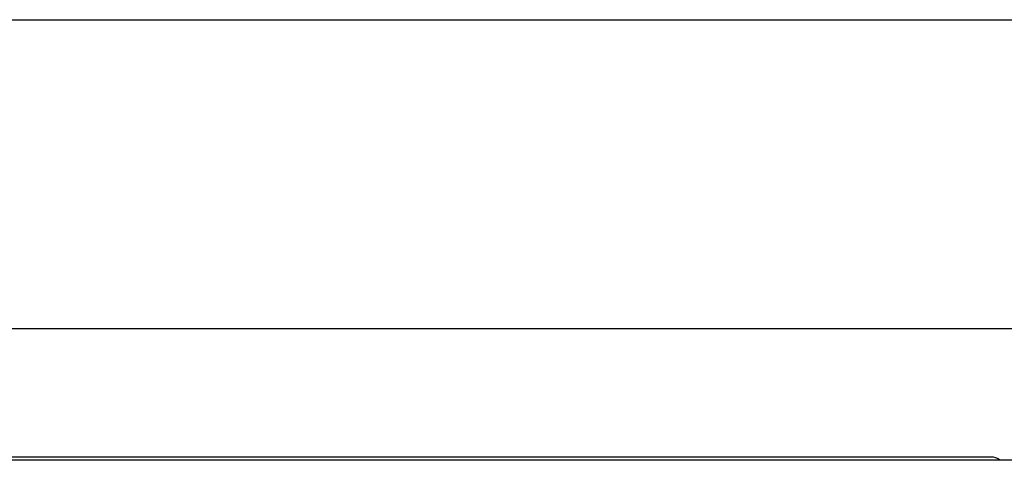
# Model space of a CAD drawing. Header units: inches. Extents: x 0 to 304, y 0 to 196.
# Tile 78 of 129: x 101.58 to 120.5, y 187.97 to 196.43. Entities that reach past the tile are written whole.
import ezdxf

# ---------------------------------------------------------------- set-up
doc = ezdxf.new("R2010")
doc.units = ezdxf.units.IN
doc.header["$LTSCALE"] = 16.696429
doc.header["$MEASUREMENT"] = 0
doc.layers.get('0').update_dxf_attribs({"linetype": 'CONTINUOUS'})
doc.layers.add('DIMENSIONS', color=7, linetype='CONTINUOUS')
doc.styles.get("Standard").update_dxf_attribs({"font": 'arial.ttf'})
doc.dimstyles.new('DIMSTYLE_1', dxfattribs={"dimtxt": 1.339286, "dimasz": 1.785714, "dimexe": 0.09, "dimexo": 0.07, "dimgap": 0.0375, "dimtad": 0, "dimtih": 1, "dimtoh": 1, "dimzin": 4, "dimdsep": 46, "dimtxsty": 'Standard', "dimblk": '_FILLED', "dimblk1": '_FILLED', "dimblk2": '_FILLED', "dimcen": 0.09, "dimazin": 1, "dimtfac": 1, "dimtdec": 3, "dimtofl": 0, "dimtmove": 0, "dimatfit": 3, "dimldrblk": '_FILLED', "dimfxl": 0, "dimtolj": 1, "dimtzin": 4, "dimarcsym": 0})

# ---------------------------------------------------------------- blocks, each defined once
blk = doc.blocks.new('_FILLED')
at = {"color": 0, "linetype": 'ByBlock'}
blk.add_solid([(0, 0), (-1, 0.2), (-1, -0.2)], dxfattribs=at)
blk = doc.blocks.new('*D1')
at = {"layer": 'DIMENSIONS', "color": 2, "linetype": 'Continuous'}
for p, q in [((53.751, 189.028), (53.751, 192.098)), ((132.501, 189.028), (132.501, 192.098)), ((53.751, 190.491), (90.116, 190.491)), ((132.501, 190.491), (96.136, 190.491))]:
    blk.add_line(p, q, dxfattribs=at)
at = {"layer": 'DIMENSIONS', "color": 2, "linetype": 'Continuous', "xscale": 1.7857142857, "yscale": 1.7857142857, "zscale": 1.7857142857, "rotation": 180}
blk.add_blockref('_FILLED', (53.751, 190.491), dxfattribs=at)
at = {"layer": 'DIMENSIONS', "color": 2, "linetype": 'Continuous', "xscale": 1.7857142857, "yscale": 1.7857142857, "zscale": 1.7857142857}
blk.add_blockref('_FILLED', (132.501, 190.491), dxfattribs=at)
at = {"layer": 'DIMENSIONS', "color": 2, "linetype": 'Continuous', "insert": (93.126, 191.16), "char_height": 1.3393, "width": 4.68003, "attachment_point": 2, "line_spacing_factor": 0.9}
blk.add_mtext('78.75', dxfattribs=at)

msp = doc.modelspace()

# ---------------------------------------------------------------- linework, layer by layer
at = {"color": 7, "linetype": 'Continuous'}
for p, q in [((0, 196.429), (303.571, 196.429)), ((132.313, 187.966), (53.876, 187.966)), ((120.251, 188.028), (66.001, 188.028))]:
    msp.add_line(p, q, dxfattribs=at)
msp.add_arc((120.251, 187.778), 0.25, 48.596, 90, dxfattribs=at)

# ---------------------------------------------------------------- dimensions: what is measured, and where the dimension line sits
at = {"layer": 'DIMENSIONS', "color": 2, "linetype": 'Continuous'}
dim = msp.add_linear_dim(base=(132.501, 190.491), p1=(53.751, 192.168), p2=(132.501, 192.168), dimstyle='DIMSTYLE_1', dxfattribs=at)
dim.commit()
dim.dimension.update_dxf_attribs({"geometry": '*D1', "text_midpoint": (93.131, 190.483), "dimtype": 160})

doc.saveas('drawing.dxf')
